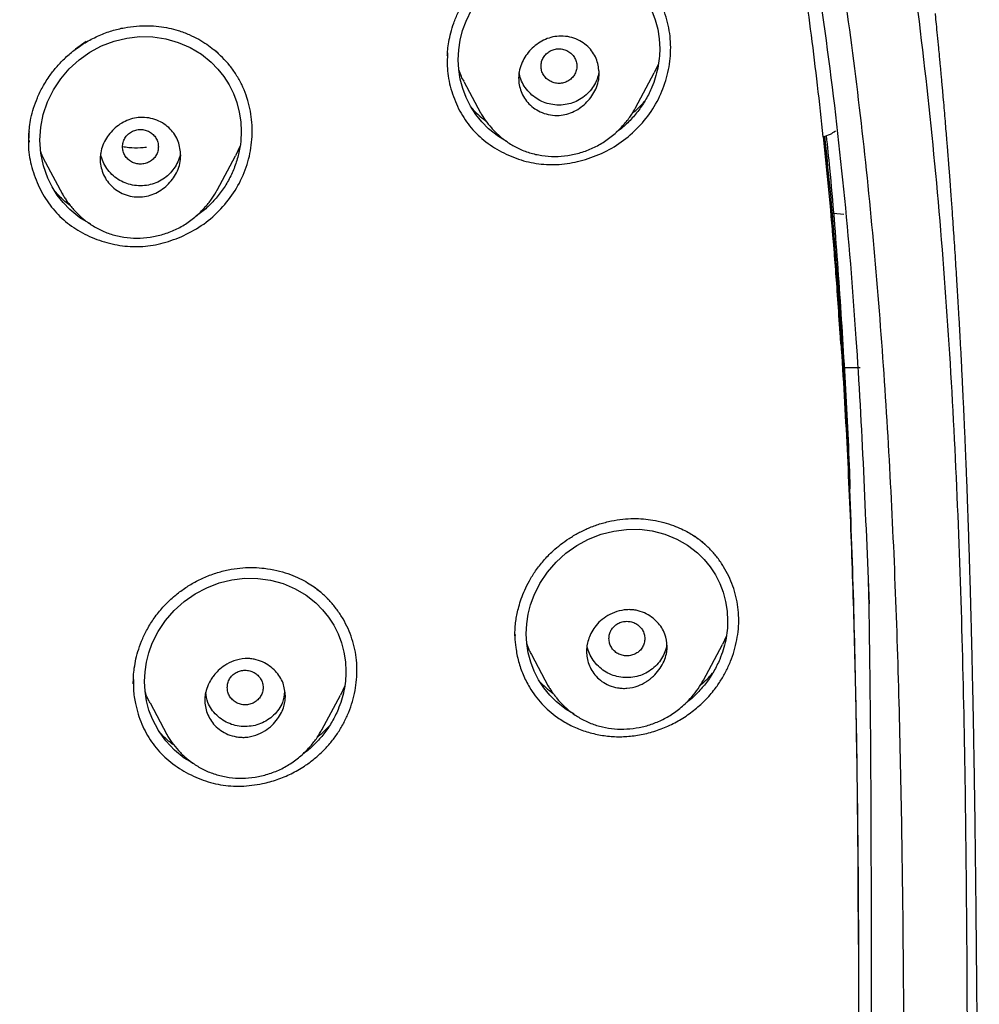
# Model space of a CAD drawing. Header units: millimetres. Extents: x 8 to 1937, y 12 to 2736.
# Tile 79 of 136: x 759 to 781, y 1856 to 1878. Entities that reach past the tile are written whole.
import ezdxf

# ---------------------------------------------------------------- set-up
doc = ezdxf.new("R2010")
doc.units = ezdxf.units.MM

msp = doc.modelspace()

# ---------------------------------------------------------------- linework, layer by layer
at = {"color": 7, "linetype": 'Continuous', "lineweight": 30}
for p, q in [((760.594, 1877.306), (760.352, 1877.135)), ((768.655, 1876.882), (768.655, 1876.864)), ((773.37, 1876.812), (773.274, 1876.607)), ((769.026, 1876.417), (769.401, 1875.714)), ((772.859, 1875.826), (773.275, 1876.606)), ((769.404, 1875.715), (769.4, 1875.723)), ((759.311, 1875.105), (759.311, 1875.093)), ((759.32, 1875.093), (759.319, 1875.062)), ((764.029, 1874.977), (763.925, 1874.756)), ((763.518, 1873.99), (763.926, 1874.755)), ((759.688, 1874.606), (760.063, 1873.901)), ((760.065, 1873.903), (760.06, 1873.913)), ((777.51, 1873.45), (777.28, 1873.47)), ((777.435, 1870.712), (777.409, 1871.099)), ((777.525, 1870.031), (777.878, 1870.031)), ((770.167, 1864.065), (770.167, 1864.046)), ((770.169, 1864.071), (770.169, 1864.047)), ((774.885, 1864.025), (774.798, 1863.846)), ((774.374, 1863.05), (774.798, 1863.846)), ((770.536, 1863.626), (770.912, 1862.92)), ((761.647, 1862.995), (761.647, 1862.979)), ((766.365, 1862.925), (766.269, 1862.718)), ((765.856, 1861.941), (766.27, 1862.718)), ((762.019, 1862.543), (762.395, 1861.837))]:
    msp.add_line(p, q, dxfattribs=at)
at = {"color": 7, "linetype": 'Continuous', "lineweight": 30, "flags": 128}
for points in [[(769.995, 1875.069), (769.796, 1875.185), (769.574, 1875.361), (769.424, 1875.514), (769.292, 1875.681), (769.177, 1875.862), (769.08, 1876.057), (769.002, 1876.262), (768.947, 1876.471), (768.914, 1876.684), (768.902, 1876.902), (768.913, 1877.121), (768.945, 1877.337), (768.999, 1877.551), (769.075, 1877.762), (769.205, 1878.028)], [(773.222, 1877.991), (773.299, 1877.789), (773.354, 1877.581), (773.388, 1877.365), (773.4, 1877.148), (773.4, 1877.148)], [(760.698, 1873.226), (760.694, 1873.228), (760.449, 1873.376), (760.227, 1873.556), (760.078, 1873.711), (759.946, 1873.88), (759.831, 1874.063), (759.735, 1874.259), (759.638, 1874.534), (759.579, 1874.816), (759.559, 1875.106), (759.578, 1875.395), (759.636, 1875.681), (759.732, 1875.963), (759.861, 1876.228), (760.024, 1876.476), (760.216, 1876.701), (760.434, 1876.899), (760.678, 1877.07), (760.939, 1877.209), (761.218, 1877.316), (761.502, 1877.386), (761.792, 1877.418), (762.084, 1877.413), (762.37, 1877.371), (762.651, 1877.29), (762.919, 1877.174), (763.165, 1877.027), (763.387, 1876.847), (763.536, 1876.693), (763.668, 1876.525), (763.783, 1876.343), (763.88, 1876.146), (763.955, 1875.944), (764.01, 1875.734), (764.044, 1875.518), (764.055, 1875.301), (764.055, 1875.301)], [(771.49, 1862.293), (771.313, 1862.394), (771.092, 1862.566), (770.942, 1862.715), (770.809, 1862.879), (770.694, 1863.058), (770.597, 1863.25), (770.519, 1863.453), (770.463, 1863.66), (770.43, 1863.872), (770.418, 1864.089), (770.429, 1864.307), (770.462, 1864.523), (770.517, 1864.736), (770.594, 1864.948), (770.725, 1865.212), (770.891, 1865.461), (771.086, 1865.687), (771.306, 1865.887), (771.548, 1866.058), (771.811, 1866.199), (772.089, 1866.308), (772.372, 1866.381), (772.66, 1866.418), (772.95, 1866.419), (773.233, 1866.383), (773.511, 1866.31), (773.778, 1866.202), (774.022, 1866.063), (774.243, 1865.892), (774.393, 1865.744), (774.526, 1865.581), (774.641, 1865.404), (774.738, 1865.212), (774.815, 1865.013), (774.87, 1864.806), (774.905, 1864.591), (774.916, 1864.376), (774.916, 1864.376)], [(762.984, 1861.196), (762.785, 1861.314), (762.565, 1861.49), (762.369, 1861.696), (762.205, 1861.926), (762.072, 1862.182), (761.996, 1862.385), (761.941, 1862.592), (761.907, 1862.804), (761.896, 1863.021), (761.907, 1863.238), (761.939, 1863.452), (761.994, 1863.665), (762.07, 1863.875), (762.201, 1864.138), (762.366, 1864.385), (762.559, 1864.609), (762.779, 1864.807), (763.024, 1864.977), (763.285, 1865.116), (763.563, 1865.223), (763.847, 1865.293), (764.136, 1865.326), (764.427, 1865.323), (764.712, 1865.283), (764.991, 1865.206), (765.258, 1865.094), (765.503, 1864.95), (765.724, 1864.775), (765.873, 1864.624), (766.005, 1864.459), (766.12, 1864.28), (766.217, 1864.086), (766.293, 1863.886), (766.348, 1863.679), (766.382, 1863.464), (766.393, 1863.249), (766.393, 1863.249)]]:
    msp.add_lwpolyline(points, dxfattribs=at)
at = {"color": 7, "linetype": 'Continuous', "lineweight": 30}
for points, knots in [([(775.421, 1810.937), (775.882, 1812.165), (776.801, 1814.61), (777.784, 1818.38), (778.559, 1822.161), (779.143, 1825.953), (779.629, 1830.139), (779.984, 1834.718), (780.194, 1839.683), (780.289, 1845.231), (780.279, 1851.36), (780.267, 1858.09), (780.164, 1864.839), (779.844, 1871.617), (779.3, 1877.273), (778.63, 1881.796), (777.965, 1885.193), (777.086, 1888.577), (775.93, 1891.922), (774.513, 1894.999), (772.835, 1897.762), (770.942, 1900.177), (768.732, 1902.323), (766.293, 1904.177), (763.711, 1905.775), (760.59, 1907.378), (756.904, 1908.899), (752.654, 1910.268), (748.338, 1911.351), (743.972, 1912.178), (739.571, 1912.746), (735.16, 1913.071), (730.767, 1913.198), (726.396, 1913.208), (722.026, 1913.196), (717.633, 1913.068), (713.222, 1912.746), (708.821, 1912.179), (704.455, 1911.351), (700.139, 1910.27), (695.89, 1908.899), (692.203, 1907.378), (689.082, 1905.776), (686.5, 1904.179), (684.061, 1902.323), (681.851, 1900.179), (679.957, 1897.763), (678.28, 1894.999), (676.862, 1891.922), (675.707, 1888.578), (674.828, 1885.194), (674.162, 1881.796), (673.492, 1877.273), (672.948, 1871.617), (672.629, 1864.839), (672.526, 1858.09), (672.514, 1851.36), (672.504, 1844.78), (672.627, 1838.327), (672.974, 1832.002), (673.552, 1826.543), (674.271, 1821.958), (675.041, 1818.245), (676.015, 1814.544), (676.918, 1812.143), (677.372, 1810.937)], [0, 0, 0, 0, 0.01422, 0.028301, 0.042283, 0.056188, 0.070046, 0.088148, 0.106186, 0.124159, 0.148558, 0.172923, 0.197399, 0.221993, 0.24671, 0.259145, 0.27167, 0.284302, 0.297067, 0.309991, 0.320883, 0.3319, 0.342924, 0.353811, 0.364567, 0.375221, 0.391058, 0.40678, 0.422432, 0.438055, 0.453668, 0.469227, 0.484683, 0.500001, 0.515318, 0.530774, 0.546334, 0.561944, 0.577571, 0.59322, 0.608942, 0.624779, 0.635434, 0.646191, 0.657076, 0.668103, 0.679114, 0.690014, 0.702933, 0.7157, 0.728331, 0.740856, 0.753291, 0.778008, 0.802602, 0.827078, 0.851444, 0.875842, 0.898728, 0.921719, 0.944802, 0.958463, 0.9722, 0.986034, 1, 1, 1, 1]), ([(774.029, 1811.059), (774.405, 1812.046), (775.156, 1814.02), (776.018, 1817.06), (776.732, 1820.13), (777.303, 1823.225), (777.763, 1826.333), (778.197, 1830.046), (778.546, 1834.365), (778.768, 1839.286), (778.869, 1844.431), (778.874, 1849.796), (778.859, 1855.385), (778.801, 1860.977), (778.629, 1866.574), (778.274, 1872.171), (777.771, 1876.823), (777.206, 1880.529), (776.678, 1883.295), (776.02, 1886.039), (775.205, 1888.748), (774.198, 1891.399), (773.069, 1893.752), (771.852, 1895.795), (770.603, 1897.542), (769.188, 1899.168), (767.444, 1900.816), (765.342, 1902.424), (762.891, 1903.956), (760.154, 1905.378), (757.141, 1906.675), (753.864, 1907.831), (750.525, 1908.797), (747.139, 1909.593), (743.434, 1910.284), (739.408, 1910.813), (735.073, 1911.14), (730.734, 1911.272), (726.397, 1911.286), (722.06, 1911.271), (717.719, 1911.138), (713.384, 1910.813), (709.358, 1910.284), (705.653, 1909.594), (702.268, 1908.798), (698.929, 1907.83), (695.653, 1906.674), (692.639, 1905.379), (689.902, 1903.956), (687.451, 1902.424), (685.35, 1900.815), (683.605, 1899.169), (682.192, 1897.542), (680.942, 1895.795), (679.726, 1893.751), (678.596, 1891.399), (677.589, 1888.748), (676.774, 1886.04), (676.116, 1883.295), (675.588, 1880.529), (675.023, 1876.824), (674.52, 1872.171), (674.165, 1866.575), (673.992, 1860.978), (673.935, 1855.385), (673.92, 1849.796), (673.925, 1844.506), (674.019, 1839.51), (674.223, 1834.813), (674.582, 1830.12), (675.062, 1826.021), (675.612, 1822.517), (676.175, 1819.603), (676.868, 1816.712), (677.697, 1813.849), (678.408, 1811.989), (678.764, 1811.059)], [0, 0, 0, 0, 0.011709, 0.0234, 0.035079, 0.046745, 0.058401, 0.070053, 0.08835, 0.106637, 0.124908, 0.145647, 0.166375, 0.187119, 0.207887, 0.228673, 0.249479, 0.259892, 0.270315, 0.28075, 0.291198, 0.301658, 0.31213, 0.319994, 0.327864, 0.335737, 0.343609, 0.354092, 0.364563, 0.37502, 0.38755, 0.400066, 0.41258, 0.425091, 0.437599, 0.45323, 0.468841, 0.484431, 0.499999, 0.515569, 0.531166, 0.546782, 0.562408, 0.574915, 0.587424, 0.599934, 0.612454, 0.624987, 0.635443, 0.645912, 0.656393, 0.664263, 0.672136, 0.680006, 0.687871, 0.698343, 0.708803, 0.71925, 0.729685, 0.740108, 0.750521, 0.771326, 0.792113, 0.81288, 0.833624, 0.854353, 0.875091, 0.892532, 0.909986, 0.927451, 0.944927, 0.955919, 0.966921, 0.977933, 0.988958, 1, 1, 1, 1]), ([(777.051, 1875.178), (777.009, 1875.563), (776.927, 1876.32), (776.79, 1877.434), (776.646, 1878.51), (776.491, 1879.558), (776.309, 1880.686), (776.094, 1881.891), (775.841, 1883.159), (775.579, 1884.339), (775.309, 1885.436), (775.036, 1886.449), (774.75, 1887.421), (774.448, 1888.357), (774.133, 1889.264), (773.905, 1889.857), (773.792, 1890.15)], [0, 0, 0, 0, 0.075629, 0.148774, 0.219442, 0.287672, 0.355801, 0.442638, 0.526807, 0.608264, 0.678737, 0.747131, 0.812909, 0.876424, 0.938775, 1, 1, 1, 1]), ([(778.081, 1864.752), (778.001, 1866.729), (777.831, 1870.929), (777.312, 1876.235), (776.623, 1880.645), (776.214, 1882.912), (775.901, 1884.051), (775.885, 1884.11)], [0, 0, 0, 0, 0.304323, 0.646828, 0.818703, 0.990519, 1, 1, 1, 1]), ([(768.657, 1876.997), (768.659, 1877.039), (768.665, 1877.14), (768.689, 1877.309), (768.732, 1877.509), (768.8, 1877.728), (768.898, 1877.963), (769.031, 1878.207), (769.204, 1878.454), (769.399, 1878.674), (769.609, 1878.865), (769.826, 1879.027), (770.069, 1879.174), (770.247, 1879.251), (770.338, 1879.291)], [0, 0, 0, 0, 0.042308, 0.103352, 0.17212, 0.248725, 0.333331, 0.425785, 0.5253, 0.632096, 0.717199, 0.806754, 0.900946, 1, 1, 1, 1]), ([(771.742, 1874.673), (771.903, 1874.731), (772.222, 1874.846), (772.652, 1875.131), (773.025, 1875.485), (773.323, 1875.903), (773.53, 1876.37), (773.642, 1876.865), (773.653, 1877.367), (773.56, 1877.857), (773.362, 1878.309), (773.08, 1878.712), (772.829, 1878.92), (772.704, 1879.024)], [0, 0, 0, 0, 0.091727, 0.18295, 0.273894, 0.364886, 0.455868, 0.546584, 0.637206, 0.728054, 0.818937, 0.909565, 1, 1, 1, 1]), ([(771.607, 1804.054), (771.653, 1804.118), (771.747, 1804.249), (771.881, 1804.438), (772.002, 1804.611), (772.105, 1804.76), (772.206, 1804.908), (772.308, 1805.057), (772.415, 1805.217), (772.55, 1805.42), (772.719, 1805.679), (772.928, 1806.006), (773.106, 1806.294), (773.253, 1806.535), (773.365, 1806.721), (773.473, 1806.904), (773.575, 1807.08), (773.671, 1807.247), (773.77, 1807.421), (773.875, 1807.609), (773.984, 1807.808), (774.088, 1807.999), (774.18, 1808.172), (774.253, 1808.312), (774.31, 1808.422), (774.353, 1808.504), (774.396, 1808.588), (774.445, 1808.685), (774.507, 1808.807), (774.579, 1808.953), (774.657, 1809.111), (774.735, 1809.271), (774.806, 1809.419), (774.865, 1809.544), (774.912, 1809.644), (774.955, 1809.736), (775.005, 1809.843), (775.066, 1809.976), (775.136, 1810.131), (775.211, 1810.297), (775.283, 1810.461), (775.351, 1810.616), (775.415, 1810.764), (775.472, 1810.897), (775.519, 1811.01), (775.555, 1811.095), (775.583, 1811.163), (775.611, 1811.229), (775.642, 1811.307), (775.688, 1811.419), (775.75, 1811.571), (775.829, 1811.77), (775.919, 1811.997), (776.022, 1812.265), (776.139, 1812.575), (776.253, 1812.886), (776.349, 1813.151), (776.426, 1813.367), (776.498, 1813.573), (776.579, 1813.809), (776.67, 1814.078), (776.75, 1814.32), (776.816, 1814.523), (776.861, 1814.662), (776.899, 1814.782), (776.928, 1814.874), (776.952, 1814.952), (776.978, 1815.034), (777.009, 1815.135), (777.052, 1815.274), (777.105, 1815.447), (777.164, 1815.644), (777.221, 1815.837), (777.273, 1816.015), (777.328, 1816.207), (777.384, 1816.405), (777.44, 1816.607), (777.489, 1816.785), (777.534, 1816.947), (777.577, 1817.107), (777.623, 1817.281), (777.676, 1817.481), (777.734, 1817.706), (777.812, 1818.011), (777.907, 1818.392), (778.014, 1818.838), (778.113, 1819.266), (778.187, 1819.594), (778.237, 1819.817), (778.264, 1819.943), (778.287, 1820.046), (778.308, 1820.143), (778.334, 1820.265), (778.367, 1820.423), (778.409, 1820.621), (778.462, 1820.879), (778.527, 1821.198), (778.602, 1821.58), (778.682, 1821.998), (778.747, 1822.352), (778.795, 1822.617), (778.822, 1822.767), (778.842, 1822.88), (778.857, 1822.963), (778.869, 1823.036), (778.884, 1823.118), (778.902, 1823.222), (778.926, 1823.363), (778.956, 1823.541), (778.99, 1823.745), (779.024, 1823.952), (779.057, 1824.154), (779.1, 1824.426), (779.153, 1824.764), (779.214, 1825.17), (779.273, 1825.574), (779.319, 1825.895), (779.351, 1826.123), (779.367, 1826.245), (779.38, 1826.339), (779.39, 1826.411), (779.399, 1826.479), (779.411, 1826.569), (779.428, 1826.694), (779.45, 1826.861), (779.476, 1827.063), (779.52, 1827.403), (779.575, 1827.852), (779.638, 1828.383), (779.69, 1828.833), (779.731, 1829.209), (779.763, 1829.513), (779.791, 1829.782), (779.815, 1830.011), (779.835, 1830.209), (779.853, 1830.392), (779.872, 1830.589), (779.894, 1830.82), (779.919, 1831.084), (779.945, 1831.379), (779.973, 1831.695), (780.002, 1832.028), (780.029, 1832.363), (780.056, 1832.695), (780.081, 1833.024), (780.106, 1833.349), (780.128, 1833.65), (780.146, 1833.92), (780.162, 1834.151), (780.176, 1834.356), (780.187, 1834.521), (780.195, 1834.65), (780.201, 1834.753), (780.208, 1834.86), (780.216, 1834.984), (780.225, 1835.136), (780.235, 1835.313), (780.247, 1835.512), (780.259, 1835.719), (780.27, 1835.923), (780.281, 1836.12), (780.291, 1836.311), (780.303, 1836.554), (780.317, 1836.841), (780.333, 1837.168), (780.346, 1837.469), (780.358, 1837.747), (780.369, 1838.005), (780.378, 1838.239), (780.385, 1838.419), (780.39, 1838.548), (780.394, 1838.642), (780.398, 1838.748), (780.403, 1838.88), (780.408, 1839.041), (780.415, 1839.23), (780.423, 1839.477), (780.432, 1839.769), (780.442, 1840.094), (780.45, 1840.406), (780.46, 1840.778), (780.471, 1841.198), (780.481, 1841.66), (780.489, 1842.088), (780.495, 1842.42), (780.499, 1842.666), (780.502, 1842.831), (780.504, 1842.992), (780.507, 1843.14), (780.508, 1843.261), (780.51, 1843.35), (780.51, 1843.42), (780.511, 1843.494), (780.513, 1843.588), (780.514, 1843.729), (780.517, 1843.925), (780.519, 1844.184), (780.522, 1844.487), (780.525, 1844.82), (780.528, 1845.266), (780.531, 1845.822), (780.534, 1846.494), (780.535, 1847.194), (780.534, 1847.92), (780.533, 1848.545), (780.531, 1849.042), (780.53, 1849.389), (780.528, 1849.691), (780.527, 1849.947), (780.526, 1850.147), (780.525, 1850.297), (780.524, 1850.41), (780.524, 1850.517), (780.523, 1850.635), (780.522, 1850.799), (780.521, 1851.017), (780.519, 1851.297), (780.517, 1851.618), (780.514, 1851.98), (780.511, 1852.383), (780.506, 1852.973), (780.501, 1853.727), (780.493, 1854.621), (780.486, 1855.487), (780.479, 1856.323), (780.472, 1857.128), (780.464, 1857.902), (780.456, 1858.65), (780.448, 1859.369), (780.439, 1860.059), (780.431, 1860.598), (780.425, 1860.99), (780.421, 1861.233), (780.417, 1861.43), (780.415, 1861.584), (780.412, 1861.723), (780.41, 1861.869), (780.407, 1862.039), (780.403, 1862.228), (780.399, 1862.448), (780.394, 1862.689), (780.387, 1863.015), (780.379, 1863.408), (780.37, 1863.8), (780.362, 1864.114), (780.356, 1864.35), (780.35, 1864.562), (780.345, 1864.746), (780.341, 1864.918), (780.336, 1865.1), (780.33, 1865.313), (780.322, 1865.552), (780.315, 1865.807), (780.306, 1866.068), (780.298, 1866.333), (780.288, 1866.607), (780.279, 1866.876), (780.27, 1867.126), (780.262, 1867.352), (780.252, 1867.604), (780.24, 1867.907), (780.225, 1868.263), (780.21, 1868.63), (780.194, 1868.988), (780.178, 1869.324), (780.162, 1869.655), (780.145, 1870.004), (780.126, 1870.379), (780.105, 1870.766), (780.084, 1871.139), (780.064, 1871.491), (780.045, 1871.805), (780.027, 1872.097), (780.009, 1872.378), (779.99, 1872.673), (779.97, 1872.978), (779.949, 1873.281), (779.931, 1873.539), (779.915, 1873.759), (779.901, 1873.96), (779.885, 1874.169), (779.87, 1874.366), (779.857, 1874.532), (779.847, 1874.671), (779.836, 1874.802), (779.825, 1874.946), (779.811, 1875.116), (779.795, 1875.314), (779.776, 1875.534), (779.757, 1875.769), (779.737, 1876), (779.719, 1876.199), (779.704, 1876.362), (779.692, 1876.497), (779.681, 1876.623), (779.67, 1876.743), (779.658, 1876.865), (779.645, 1877.006), (779.626, 1877.203), (779.603, 1877.438), (779.579, 1877.685), (779.563, 1877.846), (779.555, 1877.923), (779.554, 1877.93)], [0, 0, 0, 0, 0.003145, 0.006366, 0.009143, 0.01148, 0.013454, 0.016205, 0.018584, 0.021023, 0.025791, 0.030886, 0.036347, 0.039169, 0.042023, 0.044896, 0.04759, 0.050044, 0.052507, 0.055469, 0.058583, 0.061438, 0.064036, 0.066315, 0.067706, 0.068906, 0.069985, 0.071398, 0.073226, 0.075359, 0.07781, 0.080156, 0.082385, 0.084264, 0.085573, 0.086737, 0.088269, 0.090192, 0.092505, 0.094975, 0.097323, 0.099549, 0.101653, 0.103632, 0.105267, 0.106443, 0.107251, 0.10817, 0.109268, 0.110546, 0.112919, 0.115736, 0.118941, 0.122511, 0.12702, 0.13195, 0.135549, 0.138094, 0.140957, 0.144158, 0.147873, 0.152145, 0.154199, 0.156234, 0.15789, 0.159146, 0.160048, 0.161119, 0.162509, 0.164219, 0.166823, 0.169658, 0.172297, 0.174737, 0.176973, 0.180158, 0.182829, 0.18524, 0.187443, 0.189477, 0.191776, 0.19451, 0.197651, 0.200926, 0.206932, 0.213139, 0.219032, 0.224289, 0.22638, 0.228077, 0.229361, 0.230564, 0.23201, 0.234271, 0.23695, 0.240044, 0.244684, 0.249813, 0.255433, 0.261543, 0.264057, 0.266073, 0.26759, 0.268609, 0.269411, 0.270506, 0.271906, 0.273611, 0.276187, 0.279034, 0.281813, 0.284518, 0.287149, 0.292753, 0.298065, 0.303444, 0.30894, 0.310936, 0.312574, 0.313832, 0.31471, 0.315463, 0.316555, 0.318288, 0.320507, 0.323214, 0.326405, 0.334121, 0.341206, 0.347648, 0.352134, 0.356225, 0.359804, 0.362859, 0.365389, 0.367697, 0.3702, 0.373248, 0.376922, 0.380733, 0.385043, 0.389543, 0.394001, 0.398418, 0.40279, 0.407115, 0.411392, 0.414767, 0.41788, 0.420594, 0.422909, 0.42445, 0.425747, 0.426997, 0.428722, 0.430687, 0.433052, 0.435803, 0.4386, 0.441308, 0.443929, 0.44646, 0.448902, 0.453603, 0.457925, 0.461901, 0.4656, 0.469022, 0.472169, 0.474939, 0.476194, 0.477288, 0.478669, 0.480427, 0.482564, 0.485078, 0.48797, 0.492407, 0.496741, 0.500899, 0.504881, 0.511555, 0.517668, 0.523292, 0.528662, 0.530904, 0.533101, 0.535253, 0.537336, 0.538995, 0.540113, 0.540868, 0.541805, 0.543062, 0.544638, 0.547444, 0.550901, 0.555006, 0.559557, 0.564224, 0.572838, 0.581817, 0.591169, 0.600898, 0.610975, 0.616227, 0.620873, 0.624912, 0.628343, 0.631168, 0.632961, 0.634379, 0.635711, 0.637296, 0.639133, 0.642336, 0.646099, 0.650421, 0.655303, 0.660742, 0.666739, 0.67915, 0.691211, 0.702879, 0.714133, 0.724958, 0.735354, 0.745327, 0.755065, 0.764292, 0.773004, 0.776665, 0.77995, 0.782711, 0.784514, 0.78611, 0.788223, 0.790339, 0.792853, 0.795765, 0.799064, 0.802423, 0.80873, 0.814651, 0.817994, 0.821178, 0.823999, 0.826411, 0.828462, 0.830799, 0.83363, 0.836923, 0.840331, 0.843768, 0.847239, 0.850744, 0.854566, 0.85782, 0.860566, 0.863493, 0.867746, 0.872485, 0.877526, 0.882175, 0.886591, 0.890754, 0.895186, 0.900333, 0.905477, 0.91043, 0.915029, 0.91932, 0.922798, 0.926505, 0.930404, 0.93443, 0.938546, 0.942339, 0.94463, 0.947237, 0.950259, 0.952895, 0.955046, 0.956838, 0.958385, 0.960243, 0.962513, 0.965157, 0.968073, 0.971254, 0.974476, 0.977237, 0.979171, 0.980964, 0.982626, 0.984207, 0.985722, 0.987512, 0.989812, 0.993588, 0.996894, 0.999719, 1, 1, 1, 1]), ([(760.601, 1877.301), (760.695, 1877.352), (760.878, 1877.45), (761.164, 1877.552), (761.443, 1877.621), (761.713, 1877.657), (761.971, 1877.666), (762.213, 1877.65), (762.438, 1877.613), (762.665, 1877.553), (762.888, 1877.47), (763.1, 1877.364), (763.281, 1877.252), (763.425, 1877.146), (763.506, 1877.075), (763.54, 1877.044)], [0, 0, 0, 0, 0.0989634, 0.1933328, 0.2831956, 0.3685839, 0.4495261, 0.526071, 0.5982942, 0.6662775, 0.7501507, 0.8263228, 0.8948407, 0.9557318, 1, 1, 1, 1]), ([(759.31, 1875.043), (759.31, 1875.055), (759.31, 1875.086), (759.31, 1875.155), (759.314, 1875.264), (759.329, 1875.418), (759.361, 1875.61), (759.417, 1875.826), (759.504, 1876.061), (759.625, 1876.308), (759.774, 1876.543), (759.945, 1876.76), (760.132, 1876.955), (760.35, 1877.142), (760.516, 1877.247), (760.601, 1877.301)], [0, 0, 0, 0, 0.01458, 0.03547, 0.078702, 0.136247, 0.208126, 0.294368, 0.383189, 0.483575, 0.595582, 0.687201, 0.785232, 0.889541, 1, 1, 1, 1]), ([(772.049, 1876.593), (772.045, 1876.533), (772.037, 1876.413), (771.957, 1876.19), (771.787, 1875.944), (771.547, 1875.767), (771.327, 1875.683), (771.146, 1875.653), (770.958, 1875.663), (770.774, 1875.714), (770.612, 1875.799), (770.436, 1875.945), (770.29, 1876.179), (770.237, 1876.453), (770.263, 1876.677), (770.341, 1876.899), (770.511, 1877.144), (770.75, 1877.321), (770.97, 1877.405), (771.153, 1877.435), (771.344, 1877.424), (771.53, 1877.372), (771.692, 1877.285), (771.865, 1877.137), (772.015, 1876.906), (772.038, 1876.694), (772.049, 1876.593)], [0, 0, 0, 0, 0.032632, 0.064119, 0.124954, 0.187231, 0.218455, 0.249642, 0.285112, 0.319496, 0.352554, 0.384421, 0.4445, 0.500367, 0.532806, 0.564248, 0.624922, 0.687168, 0.718249, 0.749454, 0.785671, 0.820496, 0.853976, 0.885863, 0.945522, 1, 1, 1, 1]), ([(762.713, 1872.948), (762.868, 1873.025), (763.175, 1873.179), (763.57, 1873.519), (763.896, 1873.919), (764.098, 1874.3), (764.209, 1874.623), (764.285, 1874.953), (764.316, 1875.377), (764.261, 1875.795), (764.167, 1876.116), (764.07, 1876.348), (763.948, 1876.567), (763.759, 1876.839), (763.576, 1877.006), (763.456, 1877.117)], [0, 0, 0, 0, 0.10057, 0.200837, 0.300932, 0.400986, 0.451068, 0.501077, 0.60095, 0.700925, 0.751055, 0.801297, 0.851497, 0.901541, 1, 1, 1, 1]), ([(770.749, 1876.759), (770.752, 1876.726), (770.757, 1876.658), (770.799, 1876.564), (770.863, 1876.483), (770.947, 1876.421), (771.045, 1876.382), (771.149, 1876.369), (771.254, 1876.383), (771.351, 1876.422), (771.435, 1876.484), (771.499, 1876.565), (771.539, 1876.659), (771.554, 1876.76), (771.539, 1876.861), (771.499, 1876.955), (771.435, 1877.036), (771.351, 1877.098), (771.253, 1877.137), (771.149, 1877.151), (771.044, 1877.137), (770.947, 1877.098), (770.862, 1877.036), (770.799, 1876.955), (770.757, 1876.86), (770.752, 1876.793), (770.749, 1876.759)], [0, 0, 0, 0, 0.041659, 0.083341, 0.125, 0.166659, 0.208341, 0.25, 0.291659, 0.333341, 0.375, 0.416659, 0.458341, 0.5, 0.541659, 0.583341, 0.625, 0.666659, 0.708341, 0.75, 0.791659, 0.833341, 0.875, 0.916659, 0.958341, 1, 1, 1, 1]), ([(773.4, 1877.148), (773.397, 1877.076), (773.393, 1876.931), (773.359, 1876.713), (773.303, 1876.498), (773.218, 1876.264), (773.098, 1876.018), (772.934, 1875.769), (772.74, 1875.544), (772.569, 1875.381), (772.458, 1875.304), (772.427, 1875.283)], [0, 0, 0, 0, 0.101242, 0.202271, 0.3042, 0.408124, 0.544211, 0.678926, 0.81467, 0.949259, 1, 1, 1, 1]), ([(768.661, 1877.056), (768.656, 1876.922), (768.645, 1876.63), (768.744, 1876.188), (768.92, 1875.754), (769.179, 1875.37), (769.514, 1875.052), (769.913, 1874.808), (770.35, 1874.635), (770.809, 1874.553), (771.279, 1874.558), (771.586, 1874.634), (771.742, 1874.673)], [0, 0, 0, 0, 0.085829, 0.187763, 0.291557, 0.391058, 0.490455, 0.593944, 0.697638, 0.797475, 0.897086, 1, 1, 1, 1]), ([(769.031, 1876.42), (769.009, 1876.455), (768.962, 1876.535), (768.932, 1876.624), (768.916, 1876.673)], [0, 0, 0, 0, 0.44589, 1, 1, 1, 1]), ([(772.038, 1876.651), (772.037, 1876.63), (772.031, 1876.552), (771.987, 1876.424), (771.905, 1876.274), (771.789, 1876.142), (771.653, 1876.031), (771.497, 1875.949), (771.328, 1875.9), (771.15, 1875.885), (770.971, 1875.9), (770.802, 1875.948), (770.646, 1876.03), (770.51, 1876.141), (770.394, 1876.273), (770.311, 1876.424), (770.269, 1876.54), (770.264, 1876.605), (770.263, 1876.614)], [0, 0, 0, 0, 0.025994, 0.093617, 0.161128, 0.231333, 0.301742, 0.369298, 0.436804, 0.507068, 0.577526, 0.645077, 0.712529, 0.782704, 0.853287, 0.920957, 0.988513, 1, 1, 1, 1]), ([(769.205, 1875.817), (769.248, 1875.772), (769.344, 1875.669), (769.456, 1875.584), (769.518, 1875.536)], [0, 0, 0, 0, 0.444206, 1, 1, 1, 1]), ([(769.397, 1875.723), (769.431, 1875.666), (769.503, 1875.545), (769.645, 1875.372), (769.81, 1875.204), (770.011, 1875.049), (770.238, 1874.918), (770.492, 1874.818), (770.768, 1874.757), (771.056, 1874.736), (771.348, 1874.758), (771.635, 1874.821), (771.912, 1874.925), (772.17, 1875.07), (772.4, 1875.247), (772.591, 1875.44), (772.746, 1875.634), (772.824, 1875.768), (772.861, 1875.831)], [0, 0, 0, 0, 0.046517, 0.098641, 0.156655, 0.217464, 0.280522, 0.345544, 0.41277, 0.481609, 0.550635, 0.619718, 0.688795, 0.757933, 0.826951, 0.890975, 0.948543, 1, 1, 1, 1]), ([(772.783, 1875.704), (772.837, 1875.748), (772.937, 1875.827), (773.02, 1875.924), (773.058, 1875.969)], [0, 0, 0, 0, 0.5441908, 1, 1, 1, 1]), ([(762.706, 1874.765), (762.702, 1874.705), (762.694, 1874.586), (762.615, 1874.363), (762.446, 1874.118), (762.205, 1873.942), (761.984, 1873.86), (761.805, 1873.832), (761.62, 1873.844), (761.441, 1873.893), (761.281, 1873.976), (761.102, 1874.122), (760.949, 1874.36), (760.893, 1874.641), (760.92, 1874.868), (760.997, 1875.09), (761.166, 1875.334), (761.406, 1875.51), (761.627, 1875.593), (761.807, 1875.62), (761.993, 1875.608), (762.175, 1875.557), (762.336, 1875.473), (762.512, 1875.325), (762.67, 1875.089), (762.694, 1874.871), (762.706, 1874.765)], [0, 0, 0, 0, 0.032495, 0.063949, 0.124943, 0.187267, 0.218478, 0.249627, 0.283691, 0.317081, 0.349532, 0.381253, 0.44214, 0.500344, 0.532652, 0.564058, 0.624902, 0.687199, 0.718271, 0.749443, 0.784112, 0.817865, 0.850702, 0.882375, 0.942923, 1, 1, 1, 1]), ([(761.406, 1874.957), (761.408, 1874.923), (761.414, 1874.856), (761.456, 1874.762), (761.52, 1874.681), (761.604, 1874.619), (761.701, 1874.58), (761.806, 1874.567), (761.911, 1874.58), (762.008, 1874.62), (762.092, 1874.681), (762.156, 1874.763), (762.196, 1874.857), (762.21, 1874.958), (762.196, 1875.059), (762.156, 1875.153), (762.092, 1875.234), (762.007, 1875.296), (761.91, 1875.335), (761.805, 1875.349), (761.701, 1875.335), (761.603, 1875.295), (761.519, 1875.234), (761.456, 1875.152), (761.414, 1875.058), (761.408, 1874.991), (761.406, 1874.957)], [0, 0, 0, 0, 0.041659, 0.083341, 0.125, 0.166659, 0.208341, 0.25, 0.291659, 0.333341, 0.375, 0.416659, 0.458341, 0.5, 0.541659, 0.583341, 0.625, 0.666659, 0.708341, 0.75, 0.791659, 0.833341, 0.875, 0.916659, 0.958341, 1, 1, 1, 1]), ([(777.051, 1875.178), (777.105, 1875.197), (777.201, 1875.23), (777.286, 1875.286), (777.322, 1875.311)], [0, 0, 0, 0, 0.562325, 1, 1, 1, 1]), ([(759.319, 1875.3), (759.31, 1875.182), (759.29, 1874.912), (759.369, 1874.488), (759.533, 1874.052), (759.771, 1873.653), (760.081, 1873.315), (760.457, 1873.049), (760.883, 1872.859), (761.338, 1872.743), (761.802, 1872.718), (762.267, 1872.78), (762.563, 1872.891), (762.713, 1872.948)], [0, 0, 0, 0, 0.070056, 0.161446, 0.25666, 0.350729, 0.441583, 0.5329, 0.628286, 0.722518, 0.813666, 0.905072, 1, 1, 1, 1]), ([(764.055, 1875.301), (764.052, 1875.204), (764.044, 1875.011), (763.983, 1874.722), (763.887, 1874.441), (763.756, 1874.174), (763.593, 1873.925), (763.4, 1873.702), (763.219, 1873.531), (763.096, 1873.448), (763.054, 1873.419)], [0, 0, 0, 0, 0.132587, 0.265294, 0.400566, 0.534328, 0.666636, 0.79978, 0.932057, 1, 1, 1, 1]), ([(777.051, 1875.178), (777.129, 1874.391), (777.286, 1872.813), (777.459, 1870.441), (777.595, 1868.061), (777.694, 1865.676), (777.763, 1863.286), (777.815, 1860.433), (777.841, 1857.119), (777.843, 1853.345), (777.844, 1849.882), (777.833, 1846.732), (777.797, 1843.893), (777.758, 1841.755), (777.711, 1840.563), (777.701, 1840.318)], [0, 0, 0, 0, 0.06806, 0.136238, 0.204542, 0.272974, 0.341528, 0.410192, 0.518278, 0.626519, 0.734816, 0.816069, 0.897415, 0.978923, 1, 1, 1, 1]), ([(777.407, 1871.099), (777.391, 1871.341), (777.347, 1871.998), (777.261, 1873.076), (777.164, 1874.195), (777.092, 1874.899), (777.063, 1875.183)], [0, 0, 0, 0, 0.177669, 0.482173, 0.791045, 1, 1, 1, 1]), ([(777.836, 1857.154), (777.834, 1857.67), (777.83, 1859.143), (777.803, 1861.573), (777.746, 1864.445), (777.656, 1867.114), (777.536, 1869.578), (777.388, 1871.836), (777.241, 1873.708), (777.123, 1874.825), (777.084, 1875.192)], [0, 0, 0, 0, 0.085686, 0.244645, 0.403677, 0.562919, 0.688186, 0.813499, 0.938794, 1, 1, 1, 1]), ([(777.654, 1867.322), (777.65, 1867.45), (777.62, 1868.332), (777.534, 1869.966), (777.388, 1872.224), (777.252, 1873.972), (777.148, 1874.965), (777.123, 1875.207)], [0, 0, 0, 0, 0.048605, 0.334865, 0.621232, 0.90756, 1, 1, 1, 1]), ([(761.937, 1874.944), (761.935, 1874.943), (761.892, 1874.937), (761.761, 1874.93), (761.584, 1874.928), (761.452, 1874.951), (761.406, 1874.959)], [0, 0, 0, 0, 0.011996, 0.240879, 0.736138, 1, 1, 1, 1]), ([(759.692, 1874.609), (759.668, 1874.65), (759.621, 1874.731), (759.59, 1874.82), (759.576, 1874.863)], [0, 0, 0, 0, 0.50875, 1, 1, 1, 1]), ([(762.693, 1874.83), (762.692, 1874.815), (762.687, 1874.744), (762.625, 1874.567), (762.491, 1874.375), (762.309, 1874.229), (762.102, 1874.119), (761.863, 1874.078), (761.628, 1874.098), (761.458, 1874.146), (761.303, 1874.227), (761.166, 1874.339), (761.05, 1874.471), (760.968, 1874.621), (760.926, 1874.737), (760.921, 1874.801), (760.92, 1874.809)], [0, 0, 0, 0, 0.018633, 0.086939, 0.225362, 0.296485, 0.364725, 0.503201, 0.574374, 0.64261, 0.710745, 0.781627, 0.852925, 0.92128, 0.989521, 1, 1, 1, 1]), ([(760.058, 1873.912), (760.073, 1873.886), (760.103, 1873.832), (760.158, 1873.751), (760.222, 1873.665), (760.321, 1873.545), (760.463, 1873.398), (760.665, 1873.238), (760.896, 1873.102), (761.154, 1872.998), (761.434, 1872.934), (761.727, 1872.913), (762.022, 1872.934), (762.311, 1872.997), (762.588, 1873.103), (762.845, 1873.248), (763.07, 1873.423), (763.258, 1873.614), (763.409, 1873.804), (763.485, 1873.935), (763.521, 1873.996)], [0, 0, 0, 0, 0.021421, 0.044433, 0.069256, 0.096104, 0.154899, 0.216558, 0.280504, 0.346459, 0.414774, 0.484469, 0.55414, 0.623636, 0.692885, 0.761929, 0.830226, 0.892991, 0.949483, 1, 1, 1, 1]), ([(760.24, 1873.645), (760.238, 1873.646), (760.155, 1873.701), (760.031, 1873.812), (759.924, 1873.935), (759.88, 1873.985)], [0, 0, 0, 0, 0.013817, 0.599317, 1, 1, 1, 1]), ([(777.444, 1870.559), (777.444, 1870.561), (777.437, 1870.677), (777.429, 1870.792), (777.421, 1870.905)], [0, 0, 0, 0, 0.018342, 1, 1, 1, 1]), ([(770.167, 1864.039), (770.167, 1864.07), (770.167, 1864.139), (770.173, 1864.263), (770.189, 1864.399), (770.216, 1864.545), (770.253, 1864.7), (770.309, 1864.875), (770.386, 1865.07), (770.491, 1865.28), (770.628, 1865.501), (770.803, 1865.726), (770.993, 1865.921), (771.188, 1866.084), (771.376, 1866.219), (771.585, 1866.342), (771.813, 1866.451), (772.059, 1866.545), (772.231, 1866.586), (772.319, 1866.607)], [0, 0, 0, 0, 0.028721, 0.064117, 0.10653, 0.143769, 0.18768, 0.238379, 0.295861, 0.360093, 0.431015, 0.508573, 0.59291, 0.653025, 0.716274, 0.782654, 0.852123, 0.924604, 1, 1, 1, 1]), ([(772.319, 1866.607), (772.404, 1866.622), (772.567, 1866.651), (772.808, 1866.662), (773.032, 1866.654), (773.259, 1866.626), (773.483, 1866.578), (773.698, 1866.509), (773.88, 1866.433), (774.032, 1866.354), (774.155, 1866.28), (774.246, 1866.216), (774.311, 1866.167), (774.354, 1866.131), (774.387, 1866.103), (774.403, 1866.088), (774.41, 1866.082)], [0, 0, 0, 0, 0.111256, 0.216237, 0.314868, 0.407039, 0.519705, 0.620588, 0.709652, 0.786942, 0.852545, 0.906564, 0.939537, 0.966076, 0.986211, 1, 1, 1, 1]), ([(772.905, 1861.822), (773.014, 1861.843), (773.232, 1861.887), (773.547, 1862.004), (773.847, 1862.155), (774.127, 1862.343), (774.382, 1862.564), (774.59, 1862.794), (774.752, 1863.024), (774.879, 1863.242), (774.984, 1863.471), (775.066, 1863.707), (775.125, 1863.949), (775.159, 1864.194), (775.168, 1864.439), (775.15, 1864.683), (775.105, 1864.922), (775.036, 1865.153), (774.944, 1865.375), (774.829, 1865.586), (774.694, 1865.783), (774.539, 1865.963), (774.366, 1866.128), (774.237, 1866.22), (774.172, 1866.266)], [0, 0, 0, 0, 0.056089, 0.111997, 0.167755, 0.223382, 0.278923, 0.334493, 0.376223, 0.417915, 0.459567, 0.501164, 0.5427, 0.584181, 0.625645, 0.667174, 0.708764, 0.750357, 0.79197, 0.833598, 0.875225, 0.916834, 0.958429, 1, 1, 1, 1]), ([(761.645, 1862.968), (761.646, 1863.024), (761.647, 1863.142), (761.667, 1863.328), (761.704, 1863.533), (761.765, 1863.754), (761.854, 1863.988), (761.975, 1864.231), (762.134, 1864.477), (762.335, 1864.719), (762.556, 1864.928), (762.788, 1865.104), (763.024, 1865.248), (763.282, 1865.374), (763.467, 1865.434), (763.561, 1865.465)], [0, 0, 0, 0, 0.050826, 0.107434, 0.169871, 0.238194, 0.312464, 0.392756, 0.479074, 0.571104, 0.669031, 0.746494, 0.827448, 0.911934, 1, 1, 1, 1]), ([(763.561, 1865.465), (763.651, 1865.488), (763.826, 1865.533), (764.087, 1865.563), (764.334, 1865.569), (764.588, 1865.551), (764.843, 1865.507), (765.091, 1865.436), (765.307, 1865.351), (765.49, 1865.257), (765.643, 1865.161), (765.768, 1865.069), (765.867, 1864.985), (765.944, 1864.913), (765.987, 1864.868), (766.006, 1864.849)], [0, 0, 0, 0, 0.102021, 0.19881, 0.290389, 0.376723, 0.483569, 0.580942, 0.668844, 0.747338, 0.816431, 0.87618, 0.926663, 0.967925, 1, 1, 1, 1]), ([(778.054, 1865.301), (778.055, 1865.271), (778.064, 1864.854), (778.076, 1864.068), (778.091, 1862.961), (778.102, 1861.909), (778.109, 1860.91), (778.113, 1859.965), (778.116, 1859.075), (778.118, 1858.238), (778.119, 1857.483), (778.119, 1856.807), (778.119, 1856.349), (778.119, 1856.062), (778.119, 1855.935), (778.119, 1855.81), (778.119, 1855.687), (778.119, 1855.566), (778.119, 1855.447), (778.119, 1855.027), (778.119, 1854.288), (778.118, 1853.211), (778.115, 1852.08), (778.111, 1850.897), (778.103, 1849.66), (778.091, 1848.37), (778.073, 1847.067), (778.048, 1845.753), (778.016, 1844.431), (777.974, 1843.065), (777.919, 1841.656), (777.852, 1840.202), (777.794, 1839.219), (777.764, 1838.72)], [0, 0, 0, 0, 0.003416, 0.047103, 0.088761, 0.128389, 0.165984, 0.201547, 0.235075, 0.266567, 0.296023, 0.320259, 0.342916, 0.347786, 0.352575, 0.357286, 0.361916, 0.366468, 0.370939, 0.375331, 0.413842, 0.454356, 0.496871, 0.541384, 0.587893, 0.636393, 0.686881, 0.734905, 0.784595, 0.835949, 0.888968, 0.943651, 1, 1, 1, 1]), ([(764.533, 1860.743), (764.642, 1860.77), (764.861, 1860.824), (765.173, 1860.958), (765.444, 1861.113), (765.672, 1861.279), (765.862, 1861.448), (766.036, 1861.633), (766.191, 1861.835), (766.324, 1862.051), (766.435, 1862.278), (766.524, 1862.514), (766.588, 1862.756), (766.629, 1863.002), (766.644, 1863.249), (766.633, 1863.496), (766.596, 1863.74), (766.532, 1863.977), (766.443, 1864.204), (766.332, 1864.421), (766.199, 1864.624), (766.046, 1864.812), (765.881, 1864.978), (765.759, 1865.071), (765.702, 1865.115)], [0, 0, 0, 0, 0.058748, 0.117277, 0.175645, 0.219349, 0.263003, 0.306646, 0.350348, 0.394074, 0.437749, 0.481388, 0.524992, 0.568566, 0.612124, 0.655709, 0.699402, 0.743132, 0.786789, 0.830409, 0.874007, 0.917588, 0.961158, 1, 1, 1, 1]), ([(773.565, 1863.805), (773.564, 1863.778), (773.563, 1863.724), (773.545, 1863.613), (773.5, 1863.474), (773.412, 1863.314), (773.324, 1863.206), (773.256, 1863.139), (773.214, 1863.102), (773.16, 1863.058), (773.063, 1862.991), (772.901, 1862.91), (772.715, 1862.869), (772.562, 1862.868), (772.428, 1862.883), (772.271, 1862.928), (772.108, 1863.017), (771.976, 1863.132), (771.878, 1863.265), (771.792, 1863.447), (771.758, 1863.636), (771.772, 1863.82), (771.803, 1863.955), (771.861, 1864.099), (771.95, 1864.245), (772.076, 1864.384), (772.241, 1864.503), (772.441, 1864.591), (772.623, 1864.626), (772.768, 1864.626), (772.902, 1864.609), (773.057, 1864.56), (773.217, 1864.467), (773.384, 1864.319), (773.532, 1864.101), (773.555, 1863.899), (773.565, 1863.805)], [0, 0, 0, 0, 0.014539, 0.029281, 0.059888, 0.091726, 0.125064, 0.132483, 0.142244, 0.154398, 0.168913, 0.20464, 0.249767, 0.268811, 0.287482, 0.323271, 0.357165, 0.389392, 0.419689, 0.448438, 0.500576, 0.522355, 0.546984, 0.574148, 0.604165, 0.636688, 0.672132, 0.710336, 0.751163, 0.770356, 0.788912, 0.824792, 0.858721, 0.890678, 0.948771, 1, 1, 1, 1]), ([(772.265, 1863.979), (772.268, 1863.945), (772.274, 1863.878), (772.316, 1863.784), (772.379, 1863.702), (772.463, 1863.641), (772.561, 1863.602), (772.666, 1863.588), (772.77, 1863.602), (772.868, 1863.641), (772.952, 1863.703), (773.015, 1863.784), (773.056, 1863.879), (773.07, 1863.98), (773.055, 1864.081), (773.015, 1864.175), (772.951, 1864.256), (772.867, 1864.318), (772.769, 1864.356), (772.665, 1864.37), (772.56, 1864.356), (772.463, 1864.317), (772.378, 1864.255), (772.315, 1864.174), (772.273, 1864.08), (772.268, 1864.013), (772.265, 1863.979)], [0, 0, 0, 0, 0.0416593, 0.0833408, 0.125, 0.1666593, 0.2083407, 0.25, 0.2916593, 0.3333407, 0.375, 0.4166593, 0.4583407, 0.5, 0.5416593, 0.5833407, 0.625, 0.6666593, 0.7083407, 0.75, 0.7916593, 0.8333407, 0.875, 0.9166592, 0.9583407, 1, 1, 1, 1]), ([(774.916, 1864.376), (774.914, 1864.303), (774.91, 1864.159), (774.875, 1863.942), (774.819, 1863.726), (774.733, 1863.492), (774.612, 1863.246), (774.447, 1862.996), (774.251, 1862.773), (774.097, 1862.622), (774.004, 1862.557), (773.991, 1862.549)], [0, 0, 0, 0, 0.104451, 0.208641, 0.313741, 0.420905, 0.561081, 0.699971, 0.840105, 0.978631, 1, 1, 1, 1]), ([(770.166, 1864.065), (770.166, 1864.05), (770.164, 1863.954), (770.186, 1863.753), (770.239, 1863.468), (770.343, 1863.172), (770.472, 1862.917), (770.615, 1862.7), (770.763, 1862.522), (770.93, 1862.361), (771.133, 1862.202), (771.375, 1862.055), (771.66, 1861.93), (771.962, 1861.843), (772.273, 1861.794), (772.59, 1861.782), (772.8, 1861.809), (772.905, 1861.822)], [0, 0, 0, 0, 0.010776, 0.070348, 0.147642, 0.224659, 0.302748, 0.361117, 0.41888, 0.47664, 0.535001, 0.612358, 0.689429, 0.767452, 0.845488, 0.9226, 1, 1, 1, 1]), ([(770.54, 1863.628), (770.524, 1863.654), (770.478, 1863.73), (770.449, 1863.814), (770.431, 1863.868)], [0, 0, 0, 0, 0.353121, 1, 1, 1, 1]), ([(773.554, 1863.864), (773.553, 1863.845), (773.547, 1863.77), (773.503, 1863.644), (773.421, 1863.494), (773.305, 1863.361), (773.169, 1863.25), (773.013, 1863.168), (772.844, 1863.12), (772.666, 1863.105), (772.487, 1863.12), (772.318, 1863.168), (772.163, 1863.249), (772.026, 1863.36), (771.91, 1863.493), (771.828, 1863.643), (771.785, 1863.759), (771.78, 1863.825), (771.779, 1863.834)], [0, 0, 0, 0, 0.023507, 0.091294, 0.15897, 0.229347, 0.299924, 0.367643, 0.435313, 0.50575, 0.576376, 0.644089, 0.711705, 0.78205, 0.8528, 0.920631, 0.988349, 1, 1, 1, 1]), ([(765.043, 1862.701), (765.041, 1862.664), (765.038, 1862.585), (765.009, 1862.459), (764.954, 1862.321), (764.867, 1862.178), (764.743, 1862.037), (764.58, 1861.91), (764.377, 1861.812), (764.19, 1861.774), (764.043, 1861.775), (763.912, 1861.79), (763.759, 1861.835), (763.597, 1861.922), (763.424, 1862.07), (763.281, 1862.301), (763.237, 1862.539), (763.246, 1862.697), (763.266, 1862.81), (763.309, 1862.938), (763.376, 1863.062), (763.452, 1863.17), (763.55, 1863.277), (763.695, 1863.392), (763.895, 1863.495), (764.089, 1863.536), (764.244, 1863.534), (764.376, 1863.516), (764.53, 1863.466), (764.69, 1863.373), (764.858, 1863.223), (765.009, 1863.002), (765.032, 1862.797), (765.043, 1862.701)], [0, 0, 0, 0, 0.019857, 0.04293, 0.069037, 0.098677, 0.131469, 0.167757, 0.207343, 0.250069, 0.268469, 0.28641, 0.321393, 0.354844, 0.386871, 0.446599, 0.501107, 0.516585, 0.532018, 0.562838, 0.588387, 0.60693, 0.632524, 0.664998, 0.70447, 0.750741, 0.769431, 0.787855, 0.823152, 0.856902, 0.888828, 0.947688, 1, 1, 1, 1]), ([(763.743, 1862.886), (763.746, 1862.853), (763.751, 1862.785), (763.793, 1862.691), (763.857, 1862.61), (763.941, 1862.548), (764.038, 1862.509), (764.143, 1862.496), (764.248, 1862.51), (764.345, 1862.549), (764.429, 1862.61), (764.493, 1862.692), (764.533, 1862.786), (764.548, 1862.887), (764.533, 1862.988), (764.493, 1863.082), (764.429, 1863.163), (764.345, 1863.225), (764.247, 1863.264), (764.142, 1863.278), (764.038, 1863.264), (763.94, 1863.225), (763.856, 1863.163), (763.793, 1863.081), (763.751, 1862.987), (763.746, 1862.92), (763.743, 1862.886)], [0, 0, 0, 0, 0.041659, 0.083341, 0.125, 0.166659, 0.208341, 0.25, 0.291659, 0.333341, 0.375, 0.416659, 0.458341, 0.5, 0.541659, 0.583341, 0.625, 0.666659, 0.708341, 0.75, 0.791659, 0.833341, 0.875, 0.916659, 0.958341, 1, 1, 1, 1]), ([(766.393, 1863.249), (766.391, 1863.177), (766.387, 1863.033), (766.352, 1862.816), (766.297, 1862.602), (766.212, 1862.37), (766.091, 1862.125), (765.927, 1861.878), (765.732, 1861.655), (765.565, 1861.495), (765.457, 1861.422), (765.43, 1861.404)], [0, 0, 0, 0, 0.102066, 0.203819, 0.306349, 0.410728, 0.547722, 0.683306, 0.819879, 0.95525, 1, 1, 1, 1]), ([(761.648, 1863.07), (761.647, 1862.993), (761.644, 1862.81), (761.698, 1862.472), (761.818, 1862.072), (762.041, 1861.665), (762.345, 1861.318), (762.72, 1861.039), (763.14, 1860.827), (763.591, 1860.703), (764.061, 1860.667), (764.374, 1860.717), (764.533, 1860.743)], [0, 0, 0, 0, 0.053657, 0.127119, 0.238905, 0.345934, 0.45261, 0.563385, 0.675106, 0.782429, 0.889388, 1, 1, 1, 1]), ([(770.711, 1863.031), (770.759, 1862.982), (770.854, 1862.882), (770.965, 1862.798), (771.021, 1862.756)], [0, 0, 0, 0, 0.494312, 1, 1, 1, 1]), ([(770.911, 1862.922), (770.926, 1862.896), (770.955, 1862.846), (771.008, 1862.772), (771.059, 1862.703), (771.132, 1862.608), (771.245, 1862.484), (771.413, 1862.337), (771.621, 1862.198), (771.86, 1862.081), (772.12, 1862), (772.391, 1861.959), (772.666, 1861.956), (772.941, 1861.99), (773.212, 1862.061), (773.477, 1862.171), (773.734, 1862.324), (773.949, 1862.499), (774.122, 1862.681), (774.261, 1862.857), (774.337, 1862.989), (774.376, 1863.055)], [0, 0, 0, 0, 0.02238, 0.042878, 0.062465, 0.08311, 0.129841, 0.183792, 0.244776, 0.310164, 0.375196, 0.440124, 0.505155, 0.570251, 0.635357, 0.701722, 0.771157, 0.843891, 0.894333, 0.946358, 1, 1, 1, 1]), ([(774.31, 1862.949), (774.361, 1862.989), (774.458, 1863.067), (774.539, 1863.162), (774.579, 1863.208)], [0, 0, 0, 0, 0.517681, 1, 1, 1, 1]), ([(762.023, 1862.545), (762.003, 1862.578), (761.956, 1862.657), (761.926, 1862.744), (761.909, 1862.795)], [0, 0, 0, 0, 0.416828, 1, 1, 1, 1]), ([(765.025, 1862.796), (765.015, 1862.713), (764.991, 1862.516), (764.791, 1862.258), (764.499, 1862.058), (764.143, 1861.997), (763.787, 1862.057), (763.495, 1862.258), (763.296, 1862.512), (763.273, 1862.705), (763.263, 1862.784)], [0, 0, 0, 0, 0.098101, 0.232665, 0.367486, 0.502104, 0.636967, 0.77144, 0.906539, 1, 1, 1, 1]), ([(762.56, 1861.597), (762.526, 1861.621), (762.424, 1861.695), (762.306, 1861.808), (762.229, 1861.899), (762.204, 1861.928)], [0, 0, 0, 0, 0.255013, 0.758005, 1, 1, 1, 1]), ([(762.391, 1861.844), (762.429, 1861.781), (762.506, 1861.652), (762.656, 1861.475), (762.826, 1861.308), (763.028, 1861.157), (763.257, 1861.029), (763.511, 1860.933), (763.787, 1860.874), (764.075, 1860.857), (764.366, 1860.881), (764.653, 1860.947), (764.929, 1861.053), (765.186, 1861.2), (765.413, 1861.378), (765.6, 1861.57), (765.749, 1861.759), (765.823, 1861.888), (765.858, 1861.948)], [0, 0, 0, 0, 0.050973, 0.105145, 0.163161, 0.223794, 0.286667, 0.351516, 0.418577, 0.48722, 0.556066, 0.62501, 0.694017, 0.763125, 0.832022, 0.895224, 0.9511, 1, 1, 1, 1]), ([(766.023, 1862.034), (765.973, 1861.979), (765.889, 1861.887), (765.792, 1861.807), (765.753, 1861.775)], [0, 0, 0, 0, 0.596596, 1, 1, 1, 1])]:
    msp.add_open_spline(points, degree=3, knots=knots, dxfattribs=at)

doc.saveas('drawing.dxf')
